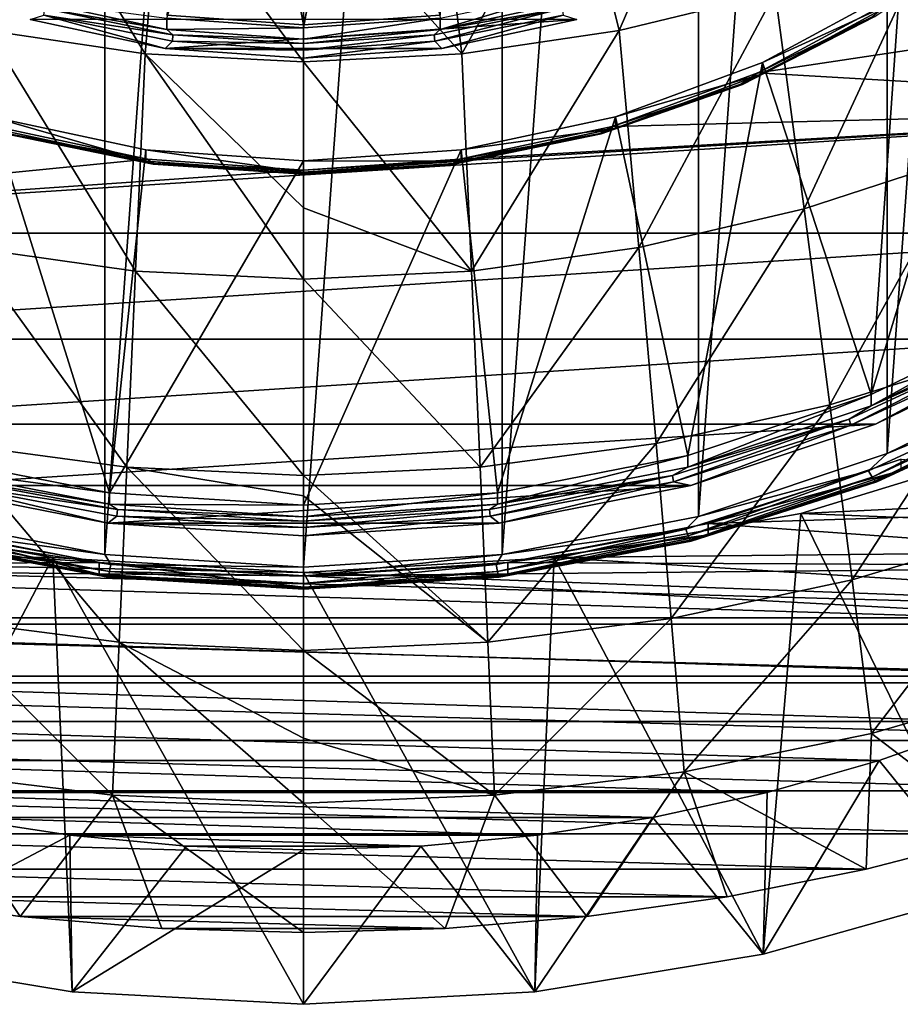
# Model space of a CAD drawing. Header units: metres. Extents: x -81 to 81, y -160 to 24.
# Tile 19 of 256: x -1.7 to 3.58, y -159.87 to -153.96. Entities that reach past the tile are written whole.
import ezdxf

# ---------------------------------------------------------------- set-up
doc = ezdxf.new("R2010")
doc.units = ezdxf.units.M
doc.layers.add('solid_501850_SW0001', color=7, linetype='CONTINUOUS')

msp = doc.modelspace()

# ---------------------------------------------------------------- linework, layer by layer
at = {"layer": 'solid_501850_SW0001'}
for points in [[(-1.193053, -157.168518, 168.806656), (-1.193099, -140.782639, 162.842682), (0, -140.706284, 162.814896)], [(-1.193053, -157.168518, 168.806656), (0, -140.706284, 162.814896), (0, -157.244873, 168.834457)], [(0, -140.706284, 162.814896), (1.193053, -140.782639, 162.842682), (0, -157.244873, 168.834457)], [(-2.369796, -156.939377, 168.723267), (-2.369857, -141.01178, 162.926086), (-1.193099, -140.782639, 162.842682)], [(-1.193053, -157.168518, 168.806656), (-2.369796, -156.939377, 168.723267), (-1.193099, -140.782639, 162.842682)], [(1.193053, -140.782639, 162.842682), (1.193099, -157.168518, 168.806656), (0, -157.244873, 168.834457)], [(1.193053, -140.782639, 162.842682), (2.369796, -141.011765, 162.926086), (1.193099, -157.168518, 168.806656)], [(2.369796, -141.011765, 162.926086), (2.369857, -156.939362, 168.723251), (1.193099, -157.168518, 168.806656)], [(2.369796, -141.011765, 162.926086), (3.502058, -141.389313, 163.063492), (2.369857, -156.939362, 168.723251)], [(3.502058, -141.389313, 163.063492), (3.502118, -156.561813, 168.585846), (2.369857, -156.939362, 168.723251)], [(3.502058, -141.389313, 163.063492), (4.56907, -141.908264, 163.25238), (3.502118, -156.561813, 168.585846)], [(4.56907, -141.908264, 163.25238), (4.569136, -156.042847, 168.396957), (3.502118, -156.561813, 168.585846)], [(-0.819736, -153.932022, 168.108261), (0, -151.168304, 175.881104), (0, -153.989746, 168.129272)], [(0, -153.989746, 168.129272), (0, -151.168304, 175.881104), (0.66829, -151.13002, 175.867172)], [(0.819725, -153.932022, 168.108261), (0, -153.989746, 168.129272), (0.66829, -151.13002, 175.867172)], [(-0.496138, -151.315399, 167.155884), (-0.819736, -153.932022, 168.108261), (0, -153.989746, 168.129272)], [(-0.496138, -151.315399, 167.155884), (0, -153.989746, 168.129272), (0, -151.358612, 167.171616)], [(0.496126, -151.332733, 167.108276), (0.819725, -153.949356, 168.060654), (0, -154.00708, 168.081665)], [(0, -151.375931, 167.124008), (0.496126, -151.332733, 167.108276), (0, -154.00708, 168.081665)], [(0, -151.375931, 167.124008), (0, -154.00708, 168.081665), (-0.819736, -153.949356, 168.060654)], [(0.819725, -153.932022, 168.108261), (0, -151.358612, 167.171616), (0, -153.989746, 168.129272)], [(1.894431, -154.023697, 190.405533), (2.448797, -152.737564, 192.045258), (1.628288, -152.940964, 192.100906)], [(1.894431, -154.023697, 190.405533), (2.829955, -153.795441, 190.317719), (2.448797, -152.737564, 192.045258)], [(-1.706044, -152.925079, 192.096619), (-1.894429, -154.023697, 190.405533), (-0.94938, -154.163986, 190.459625)], [(-0.857613, -153.059097, 192.132523), (-1.706044, -152.925079, 192.096619), (-0.94938, -154.163986, 190.459625)], [(0.949381, -154.163986, 190.459625), (1.628288, -152.940964, 192.100906), (0.818779, -153.063217, 192.133606)], [(0.949381, -154.163986, 190.459625), (1.894431, -154.023697, 190.405533), (1.628288, -152.940964, 192.100906)], [(-0.857613, -153.059097, 192.132523), (-0.94938, -154.163986, 190.459625), (0, -154.210419, 190.480194)], [(0, -153.105606, 192.144684), (-0.857613, -153.059097, 192.132523), (0, -154.210419, 190.480194)], [(0.949381, -154.163986, 190.459625), (0.818779, -153.063217, 192.133606), (0, -153.105606, 192.144684)], [(0.949381, -154.163986, 190.459625), (0, -153.105606, 192.144684), (0, -154.210419, 190.480194)], [(4.319094, -153.212921, 167.792618), (4.442433, -155.703491, 168.699112), (3.406336, -156.207977, 168.882721)], [(3.577052, -153.768997, 167.99501), (4.319094, -153.212921, 167.792618), (3.406336, -156.207977, 168.882721)], [(3.005002, -155.093414, 188.122894), (3.750758, -153.483795, 190.19809), (2.829955, -153.795441, 190.317719)], [(3.005002, -155.093414, 188.122894), (3.981421, -154.776093, 188.002747), (3.750758, -153.483795, 190.19809)], [(2.726114, -154.277679, 167.808395), (6.297573, -154.485092, 167.883896), (7.039807, -153.627792, 167.571854)], [(2.726114, -154.277679, 167.808395), (7.039807, -153.627792, 167.571854), (3.539348, -153.836472, 167.647812)], [(2.755166, -154.21489, 168.157303), (3.577082, -153.837372, 167.807068), (3.577052, -153.768997, 167.99501)], [(2.755166, -154.21489, 168.157303), (3.577052, -153.768997, 167.99501), (3.406336, -156.207977, 168.882721)], [(1.621171, -153.777451, 167.998093), (0.819732, -154.017761, 167.872711), (0.819725, -153.949356, 168.060654)], [(1.621171, -153.777451, 167.998093), (1.621153, -153.845871, 167.81015), (0.819732, -154.017761, 167.872711)], [(2.012158, -155.325012, 188.210754), (2.829955, -153.795441, 190.317719), (1.894431, -154.023697, 190.405533)], [(2.012158, -155.325012, 188.210754), (3.005002, -155.093414, 188.122894), (2.829955, -153.795441, 190.317719)], [(-1.551735, -153.892136, 167.768021), (-1.621153, -153.845871, 167.81015), (-0.819732, -154.017761, 167.872711)], [(-0.819736, -153.949356, 168.060654), (-0.819732, -154.017761, 167.872711), (-1.621153, -153.845871, 167.81015)], [(0.819732, -154.017761, 167.872711), (1.621153, -153.845871, 167.81015), (1.551735, -153.892136, 167.768021)], [(3.41642, -153.939102, 167.730606), (2.726114, -154.277679, 167.808395), (3.539348, -153.836472, 167.647812)], [(3.428828, -153.939743, 167.785294), (3.577082, -153.837372, 167.807068), (2.755162, -154.283295, 167.96936)], [(2.755166, -154.21489, 168.157303), (2.755162, -154.283295, 167.96936), (3.577082, -153.837372, 167.807068)], [(-0.82971, -154.131058, 167.755035), (-1.640899, -153.957062, 167.691711), (-1.558197, -153.930313, 167.727463)], [(-0.783846, -154.049103, 167.82515), (-1.558197, -153.930313, 167.727463), (-1.551735, -153.892136, 167.768021)], [(-0.82971, -154.131058, 167.755035), (-1.558197, -153.930313, 167.727463), (-0.78711, -154.087936, 167.784836)], [(-0.783846, -154.049103, 167.82515), (-0.78711, -154.087936, 167.784836), (-1.558197, -153.930313, 167.727463)], [(-0.783846, -154.049103, 167.82515), (-1.551735, -153.892136, 167.768021), (-0.819732, -154.017761, 167.872711)], [(0, -154.00708, 168.081665), (-0.819732, -154.017761, 167.872711), (-0.819736, -153.949356, 168.060654)], [(0.819725, -153.949356, 168.060654), (0.819732, -154.017761, 167.872711), (0, -154.075485, 167.893723)], [(0.819725, -153.949356, 168.060654), (0, -154.075485, 167.893723), (0, -154.00708, 168.081665)], [(0.783846, -154.049103, 167.82515), (1.551735, -153.892136, 167.768021), (0.78711, -154.087936, 167.784836)], [(0.819732, -154.017761, 167.872711), (1.551735, -153.892136, 167.768021), (0.783846, -154.049103, 167.82515)], [(1.551735, -153.892136, 167.768021), (1.558197, -153.930313, 167.727463), (0.78711, -154.087936, 167.784836)], [(0.82971, -154.131058, 167.755035), (0.78711, -154.087936, 167.784836), (1.558197, -153.930313, 167.727463)], [(1.640899, -153.957062, 167.691711), (0.82971, -154.131058, 167.755035), (1.558197, -153.930313, 167.727463)], [(3.41642, -153.939102, 167.730606), (2.625093, -154.345139, 167.878403), (2.726114, -154.277679, 167.808395)], [(2.634626, -154.34726, 167.933609), (2.625093, -154.345139, 167.878403), (3.41642, -153.939102, 167.730606)], [(2.634626, -154.34726, 167.933609), (3.41642, -153.939102, 167.730606), (3.428828, -153.939743, 167.785294)], [(2.634626, -154.34726, 167.933609), (3.428828, -153.939743, 167.785294), (2.755162, -154.283295, 167.96936)], [(1.640899, -153.957062, 167.691711), (-1.640899, -153.957062, 167.691711), (-0.82971, -154.131058, 167.755035)], [(1.640899, -153.957062, 167.691711), (-0.82971, -154.131058, 167.755035), (0.82971, -154.131058, 167.755035)], [(0, -154.00708, 168.081665), (0, -154.075485, 167.893723), (-0.819732, -154.017761, 167.872711)], [(-1.894429, -154.023697, 190.405533), (-2.012158, -155.325012, 188.210754), (-1.008591, -155.466888, 188.264679)], [(-0.94938, -154.163986, 190.459625), (-1.894429, -154.023697, 190.405533), (-1.008591, -155.466888, 188.264679)], [(-0.783846, -154.049103, 167.82515), (-0.819732, -154.017761, 167.872711), (0, -154.075485, 167.893723)], [(0, -154.101791, 167.84433), (-0.78711, -154.087936, 167.784836), (-0.783846, -154.049103, 167.82515)], [(0, -154.101791, 167.84433), (-0.783846, -154.049103, 167.82515), (0, -154.075485, 167.893723)], [(0.819732, -154.017761, 167.872711), (0, -154.101791, 167.84433), (0, -154.075485, 167.893723)], [(0.819732, -154.017761, 167.872711), (0.783846, -154.049103, 167.82515), (0, -154.101791, 167.84433)], [(0.783846, -154.049103, 167.82515), (0, -154.140839, 167.804092), (0, -154.101791, 167.84433)], [(0.783846, -154.049103, 167.82515), (0.78711, -154.087936, 167.784836), (0, -154.140839, 167.804092)], [(1.008591, -155.466888, 188.264679), (1.894431, -154.023697, 190.405533), (0.949381, -154.163986, 190.459625)], [(1.008591, -155.466888, 188.264679), (2.012158, -155.325012, 188.210754), (1.894431, -154.023697, 190.405533)], [(-0.82971, -154.131058, 167.755035), (-0.78711, -154.087936, 167.784836), (0, -154.140839, 167.804092)], [(0, -154.101791, 167.84433), (0, -154.140839, 167.804092), (-0.78711, -154.087936, 167.784836)], [(0.78711, -154.087936, 167.784836), (0, -154.189484, 167.776291), (0, -154.140839, 167.804092)], [(0.82971, -154.131058, 167.755035), (0, -154.189484, 167.776291), (0.78711, -154.087936, 167.784836)], [(-0.94938, -154.163986, 190.459625), (-1.008591, -155.466888, 188.264679), (0, -155.514923, 188.283295)], [(0, -155.087753, 189.034103), (-0.94938, -154.163986, 190.459625), (0, -155.514923, 188.283295)], [(0, -155.087753, 189.034103), (0, -154.210419, 190.480194), (-0.94938, -154.163986, 190.459625)], [(-0.82971, -154.131058, 167.755035), (0, -154.140839, 167.804092), (0, -154.189484, 167.776291)], [(0.82971, -154.131058, 167.755035), (-0.82971, -154.131058, 167.755035), (0, -154.189484, 167.776291)], [(1.008591, -155.466888, 188.264679), (0.949381, -154.163986, 190.459625), (0, -154.210419, 190.480194)], [(1.008591, -155.466888, 188.264679), (0, -154.210419, 190.480194), (0, -155.087753, 189.034103)], [(1.871669, -154.540726, 168.275894), (2.755162, -154.283295, 167.96936), (2.755166, -154.21489, 168.157303)], [(1.871669, -154.540726, 168.275894), (2.755166, -154.21489, 168.157303), (2.306754, -156.575211, 169.016388)], [(2.755166, -154.21489, 168.157303), (3.406336, -156.207977, 168.882721), (2.306754, -156.575211, 169.016388)], [(1.851949, -154.600067, 167.925735), (6.297573, -154.485092, 167.883896), (2.726114, -154.277679, 167.808395)], [(2.625093, -154.345139, 167.878403), (1.851949, -154.600067, 167.925735), (2.726114, -154.277679, 167.808395)], [(1.871669, -154.540726, 168.275894), (1.871695, -154.609116, 168.087952), (2.755162, -154.283295, 167.96936)], [(2.634626, -154.34726, 167.933609), (2.755162, -154.283295, 167.96936), (1.871695, -154.609116, 168.087952)], [(2.625093, -154.345139, 167.878403), (1.780326, -154.64122, 167.98616), (1.851949, -154.600067, 167.925735)], [(1.786791, -154.644409, 168.041763), (1.780326, -154.64122, 167.98616), (2.625093, -154.345139, 167.878403)], [(1.786791, -154.644409, 168.041763), (2.625093, -154.345139, 167.878403), (2.634626, -154.34726, 167.933609)], [(1.786791, -154.644409, 168.041763), (2.634626, -154.34726, 167.933609), (1.871695, -154.609116, 168.087952)], [(-5.438069, -155.239395, 168.158432), (5.438069, -155.239395, 168.158432), (6.297573, -154.485092, 167.883896)], [(0, -154.862366, 168.02121), (-5.438069, -155.239395, 168.158432), (6.297573, -154.485092, 167.883896)], [(-1.871687, -154.540726, 168.275894), (-1.164222, -156.798309, 169.09758), (-2.306771, -156.575195, 169.016388)], [(-1.871687, -154.540726, 168.275894), (-1.871695, -154.609116, 168.087952), (-0.946418, -154.807571, 168.160187)], [(-1.871687, -154.540726, 168.275894), (-0.946418, -154.807571, 168.160187), (-0.946421, -154.739166, 168.348114)], [(-1.871687, -154.540726, 168.275894), (-0.946421, -154.739166, 168.348114), (-1.164222, -156.798309, 169.09758)], [(0, -154.862366, 168.02121), (6.297573, -154.485092, 167.883896), (0.93644, -154.796417, 167.997208)], [(0.93644, -154.796417, 167.997208), (6.297573, -154.485092, 167.883896), (1.851949, -154.600067, 167.925735)], [(0.946421, -154.739166, 168.348114), (1.871695, -154.609116, 168.087952), (1.871669, -154.540726, 168.275894)], [(0.946421, -154.739166, 168.348114), (1.871669, -154.540726, 168.275894), (1.164226, -156.798309, 169.09758)], [(1.871669, -154.540726, 168.275894), (2.306754, -156.575211, 169.016388), (1.164226, -156.798309, 169.09758)], [(-1.851949, -154.600067, 167.925735), (-5.438069, -155.239395, 168.158432), (-0.93644, -154.796417, 167.997208)], [(-0.946418, -154.807571, 168.160187), (-1.871695, -154.609116, 168.087952), (-1.786791, -154.644409, 168.041763)], [(-1.780326, -154.64122, 167.98616), (-1.851949, -154.600067, 167.925735), (-0.93644, -154.796417, 167.997208)], [(-1.786791, -154.644409, 168.041763), (-1.780326, -154.64122, 167.98616), (-0.899317, -154.821304, 168.051712)], [(-0.902583, -154.82515, 168.107559), (-1.786791, -154.644409, 168.041763), (-0.899317, -154.821304, 168.051712)], [(-0.946418, -154.807571, 168.160187), (-1.786791, -154.644409, 168.041763), (-0.902583, -154.82515, 168.107559)], [(-0.899317, -154.821304, 168.051712), (-1.780326, -154.64122, 167.98616), (-0.93644, -154.796417, 167.997208)], [(1.780326, -154.64122, 167.98616), (0.899317, -154.821304, 168.051712), (0.93644, -154.796417, 167.997208)], [(0.902583, -154.82515, 168.107559), (0.899317, -154.821304, 168.051712), (1.780326, -154.64122, 167.98616)], [(0.902583, -154.82515, 168.107559), (1.780326, -154.64122, 167.98616), (1.786791, -154.644409, 168.041763)], [(0.902583, -154.82515, 168.107559), (1.786791, -154.644409, 168.041763), (0.946418, -154.807571, 168.160187)], [(1.780326, -154.64122, 167.98616), (0.93644, -154.796417, 167.997208), (1.851949, -154.600067, 167.925735)], [(1.786791, -154.644409, 168.041763), (1.871695, -154.609116, 168.087952), (0.946418, -154.807571, 168.160187)], [(0.946421, -154.739166, 168.348114), (0.946418, -154.807571, 168.160187), (1.871695, -154.609116, 168.087952)], [(-0.946421, -154.739166, 168.348114), (0, -154.805817, 168.372375), (-1.164222, -156.798309, 169.09758)], [(-0.946421, -154.739166, 168.348114), (-0.946418, -154.807571, 168.160187), (0, -154.874222, 168.184448)], [(-0.946421, -154.739166, 168.348114), (0, -154.874222, 168.184448), (0, -154.805817, 168.372375)], [(0.946421, -154.739166, 168.348114), (0, -154.805817, 168.372375), (0.946418, -154.807571, 168.160187)], [(0.946421, -154.739166, 168.348114), (1.164226, -156.798309, 169.09758), (0, -156.873138, 169.124817)], [(0.946421, -154.739166, 168.348114), (0, -156.873138, 169.124817), (0, -154.805817, 168.372375)], [(3.158952, -156.269928, 185.859573), (3.981421, -154.776093, 188.002747), (3.005002, -155.093414, 188.122894)], [(3.158952, -156.269928, 185.859573), (4.183909, -155.949631, 185.739746), (3.981421, -154.776093, 188.002747)], [(-0.93644, -154.796417, 167.997208), (-5.438069, -155.239395, 168.158432), (0, -154.862366, 168.02121)], [(0, -154.805817, 168.372375), (0, -156.873138, 169.124817), (-1.164222, -156.798309, 169.09758)], [(-0.946418, -154.807571, 168.160187), (0, -154.885818, 168.129639), (0, -154.874222, 168.184448)], [(-0.946418, -154.807571, 168.160187), (-0.902583, -154.82515, 168.107559), (0, -154.885818, 168.129639)], [(-0.899317, -154.821304, 168.051712), (-0.93644, -154.796417, 167.997208), (0, -154.862366, 168.02121)], [(-0.902583, -154.82515, 168.107559), (-0.899317, -154.821304, 168.051712), (0, -154.881744, 168.073715)], [(-0.902583, -154.82515, 168.107559), (0, -154.881744, 168.073715), (0, -154.885818, 168.129639)], [(-0.899317, -154.821304, 168.051712), (0, -154.862366, 168.02121), (0, -154.881744, 168.073715)], [(0, -154.881744, 168.073715), (0, -154.862366, 168.02121), (0.93644, -154.796417, 167.997208)], [(0.899317, -154.821304, 168.051712), (0, -154.881744, 168.073715), (0.93644, -154.796417, 167.997208)], [(0, -154.805817, 168.372375), (0, -154.874222, 168.184448), (0.946418, -154.807571, 168.160187)], [(0.902583, -154.82515, 168.107559), (0.946418, -154.807571, 168.160187), (0, -154.874222, 168.184448)], [(0, -154.885818, 168.129639), (0, -154.881744, 168.073715), (0.899317, -154.821304, 168.051712)], [(0, -154.885818, 168.129639), (0.899317, -154.821304, 168.051712), (0.902583, -154.82515, 168.107559)], [(0, -154.885818, 168.129639), (0.902583, -154.82515, 168.107559), (0, -154.874222, 168.184448)], [(1.008591, -155.466888, 188.264679), (0, -155.087753, 189.034103), (0, -155.514923, 188.283295)], [(2.115839, -156.502914, 185.946869), (3.005002, -155.093414, 188.122894), (2.012158, -155.325012, 188.210754)], [(2.115839, -156.502914, 185.946869), (3.158952, -156.269928, 185.859573), (3.005002, -155.093414, 188.122894)], [(-4.477222, -155.87674, 168.390411), (5.438069, -155.239395, 168.158432), (-5.438069, -155.239395, 168.158432)], [(-4.477222, -155.87674, 168.390411), (4.477222, -155.87674, 168.390411), (5.438069, -155.239395, 168.158432)], [(-2.012158, -155.325012, 188.210754), (-2.115839, -156.502914, 185.946869), (-1.060784, -156.645187, 186.000275)], [(-1.008591, -155.466888, 188.264679), (-2.012158, -155.325012, 188.210754), (-1.060784, -156.645187, 186.000275)], [(1.060784, -156.645187, 186.000275), (2.012158, -155.325012, 188.210754), (1.008591, -155.466888, 188.264679)], [(1.060784, -156.645187, 186.000275), (2.115839, -156.502914, 185.946869), (2.012158, -155.325012, 188.210754)], [(-1.008591, -155.466888, 188.264679), (-1.060784, -156.645187, 186.000275), (0, -156.693359, 186.018387)], [(0, -155.514923, 188.283295), (-1.008591, -155.466888, 188.264679), (0, -156.693359, 186.018387)], [(1.060784, -156.645187, 186.000275), (1.008591, -155.466888, 188.264679), (0, -155.514923, 188.283295)], [(1.060784, -156.645187, 186.000275), (0, -155.514923, 188.283295), (0, -156.693359, 186.018387)], [(4.442433, -155.703491, 168.699112), (4.442443, -155.771896, 168.511169), (3.406329, -156.276382, 168.694794)], [(4.442433, -155.703491, 168.699112), (3.406329, -156.276382, 168.694794), (3.406336, -156.207977, 168.882721)], [(4.278915, -155.890472, 168.495361), (3.406329, -156.276382, 168.694794), (4.442443, -155.771896, 168.511169)], [(-3.433013, -156.385178, 168.57547), (4.477222, -155.87674, 168.390411), (-4.477222, -155.87674, 168.390411)], [(-3.433013, -156.385178, 168.57547), (3.433013, -156.385178, 168.57547), (4.477222, -155.87674, 168.390411)], [(4.278915, -155.890472, 168.495361), (3.283717, -156.393127, 168.623856), (3.27494, -156.355713, 168.664688)], [(4.278915, -155.890472, 168.495361), (3.27494, -156.355713, 168.664688), (3.406329, -156.276382, 168.694794)], [(4.278915, -155.890472, 168.495361), (4.290383, -155.926636, 168.454071), (3.283717, -156.393127, 168.623856)], [(4.477222, -155.87674, 168.390411), (3.433013, -156.385178, 168.57547), (4.290383, -155.926636, 168.454071)], [(3.293129, -157.320892, 183.534775), (4.183909, -155.949631, 185.739746), (3.158952, -156.269928, 185.859573)], [(3.433013, -156.385178, 168.57547), (3.283717, -156.393127, 168.623856), (4.290383, -155.926636, 168.454071)], [(3.293129, -157.320892, 183.534775), (4.359936, -157, 183.416), (4.183909, -155.949631, 185.739746)], [(4.430812, -156.183823, 168.458618), (3.502118, -156.561813, 168.585846), (4.569136, -156.042847, 168.396957)], [(4.430812, -156.183823, 168.458618), (3.391197, -156.665573, 168.633957), (3.502118, -156.561813, 168.585846)], [(3.412562, -156.704346, 168.678284), (3.391197, -156.665573, 168.633957), (4.430812, -156.183823, 168.458618)], [(4.458728, -156.219543, 168.501831), (3.412562, -156.704346, 168.678284), (4.430812, -156.183823, 168.458618)], [(3.406336, -156.207977, 168.882721), (2.306762, -156.6436, 168.828445), (2.306754, -156.575211, 169.016388)], [(3.406336, -156.207977, 168.882721), (3.406329, -156.276382, 168.694794), (2.306762, -156.6436, 168.828445)], [(3.42952, -156.727661, 168.733887), (3.412562, -156.704346, 168.678284), (4.458728, -156.219543, 168.501831)], [(4.480883, -156.240463, 168.556549), (3.42952, -156.727661, 168.733887), (4.458728, -156.219543, 168.501831)], [(4.480883, -156.240463, 168.556549), (3.440405, -156.733276, 168.795319), (3.42952, -156.727661, 168.733887)], [(4.480883, -156.240463, 168.556549), (4.495106, -156.244522, 168.617416), (3.440405, -156.733276, 168.795319)], [(3.58561, -156.664246, 168.835953), (3.440405, -156.733276, 168.795319), (4.495106, -156.244522, 168.617416)], [(2.206373, -157.553513, 183.621002), (3.158952, -156.269928, 185.859573), (2.115839, -156.502914, 185.946869)], [(2.206373, -157.553513, 183.621002), (3.293129, -157.320892, 183.534775), (3.158952, -156.269928, 185.859573)], [(3.27494, -156.355713, 168.664688), (2.306762, -156.6436, 168.828445), (3.406329, -156.276382, 168.694794)], [(3.27494, -156.355713, 168.664688), (2.220865, -156.732162, 168.747253), (2.214929, -156.693832, 168.787766)], [(3.27494, -156.355713, 168.664688), (2.214929, -156.693832, 168.787766), (2.306762, -156.6436, 168.828445)], [(3.27494, -156.355713, 168.664688), (3.283717, -156.393127, 168.623856), (2.220865, -156.732162, 168.747253)], [(-2.32482, -156.75528, 168.710175), (3.433013, -156.385178, 168.57547), (-3.433013, -156.385178, 168.57547)], [(-2.32482, -156.75528, 168.710175), (2.32482, -156.75528, 168.710175), (3.433013, -156.385178, 168.57547)], [(2.32482, -156.75528, 168.710175), (2.220865, -156.732162, 168.747253), (3.283717, -156.393127, 168.623856)], [(3.433013, -156.385178, 168.57547), (2.32482, -156.75528, 168.710175), (3.283717, -156.393127, 168.623856)], [(2.984288, -156.922043, 177.975296), (4.417487, -156.484451, 177.816025), (8.718355, -156.650467, 177.87645)], [(4.091154, -159.192673, 170.737061), (4.417487, -156.484451, 177.816025), (2.984288, -156.922043, 177.975296)], [(-2.115839, -156.502914, 185.946869), (-2.206372, -157.553528, 183.621002), (-1.106414, -157.695129, 183.673553)], [(-1.060784, -156.645187, 186.000275), (-2.115839, -156.502914, 185.946869), (-1.106414, -157.695129, 183.673553)], [(1.106415, -157.695129, 183.673553), (2.115839, -156.502914, 185.946869), (1.060784, -156.645187, 186.000275)], [(1.106415, -157.695129, 183.673553), (2.206373, -157.553513, 183.621002), (2.115839, -156.502914, 185.946869)], [(-1.164222, -156.798309, 169.09758), (-2.306762, -156.6436, 168.828445), (-2.306771, -156.575195, 169.016388)], [(2.306754, -156.575211, 169.016388), (2.306762, -156.6436, 168.828445), (1.164225, -156.866714, 168.909653)], [(2.306754, -156.575211, 169.016388), (1.164225, -156.866714, 168.909653), (1.164226, -156.798309, 169.09758)], [(3.391197, -156.665573, 168.633957), (2.369857, -156.939362, 168.723251), (3.502118, -156.561813, 168.585846)], [(2.428162, -156.982391, 169.164581), (3.585616, -156.59584, 169.023895), (6.54425, -156.852936, 169.117462)], [(3.58561, -156.664246, 168.835953), (3.585616, -156.59584, 169.023895), (2.428162, -156.982391, 169.164581)], [(-2.306762, -156.6436, 168.828445), (-1.164225, -156.866714, 168.909653), (-2.214929, -156.693832, 168.787766)], [(-1.164222, -156.798309, 169.09758), (-1.164225, -156.866714, 168.909653), (-2.306762, -156.6436, 168.828445)], [(-1.060784, -156.645187, 186.000275), (-1.106414, -157.695129, 183.673553), (0, -157.743713, 183.689499)], [(0, -156.816376, 185.762848), (-1.060784, -156.645187, 186.000275), (0, -157.743713, 183.689499)], [(0, -156.816376, 185.762848), (0, -156.693359, 186.018387), (-1.060784, -156.645187, 186.000275)], [(1.106415, -157.695129, 183.673553), (1.060784, -156.645187, 186.000275), (0, -156.693359, 186.018387)], [(2.214929, -156.693832, 168.787766), (1.164225, -156.866714, 168.909653), (2.306762, -156.6436, 168.828445)], [(3.391197, -156.665573, 168.633957), (2.293557, -157.015701, 168.761398), (2.369857, -156.939362, 168.723251)], [(2.308007, -157.056671, 168.806519), (2.293557, -157.015701, 168.761398), (3.391197, -156.665573, 168.633957)], [(3.412562, -156.704346, 168.678284), (2.308007, -157.056671, 168.806519), (3.391197, -156.665573, 168.633957)], [(3.58561, -156.664246, 168.835953), (2.428162, -156.982391, 169.164581), (2.428171, -157.050781, 168.976654)], [(3.58561, -156.664246, 168.835953), (2.428171, -157.050781, 168.976654), (3.440405, -156.733276, 168.795319)], [(2.984288, -156.922043, 177.975296), (8.718355, -156.650467, 177.87645), (8.027303, -157.119629, 178.047211)], [(-2.214929, -156.693832, 168.787766), (-1.117021, -156.899048, 168.862457), (-2.220865, -156.732162, 168.747253)], [(-1.164225, -156.866714, 168.909653), (-1.117021, -156.899048, 168.862457), (-2.214929, -156.693832, 168.787766)], [(1.106415, -157.695129, 183.673553), (0, -156.693359, 186.018387), (0, -156.816376, 185.762848)], [(2.214929, -156.693832, 168.787766), (1.120015, -156.937927, 168.822144), (1.117021, -156.899048, 168.862457)], [(2.214929, -156.693832, 168.787766), (1.117021, -156.899048, 168.862457), (1.164225, -156.866714, 168.909653)], [(2.214929, -156.693832, 168.787766), (2.220865, -156.732162, 168.747253), (1.120015, -156.937927, 168.822144)], [(2.319476, -157.081757, 168.862762), (2.308007, -157.056671, 168.806519), (3.412562, -156.704346, 168.678284)], [(3.42952, -156.727661, 168.733887), (2.319476, -157.081757, 168.862762), (3.412562, -156.704346, 168.678284)], [(-1.173345, -156.980118, 168.792007), (-2.32482, -156.75528, 168.710175), (-2.220865, -156.732162, 168.747253)], [(-1.173345, -156.980118, 168.792007), (2.32482, -156.75528, 168.710175), (-2.32482, -156.75528, 168.710175)], [(-1.173345, -156.980118, 168.792007), (-2.220865, -156.732162, 168.747253), (-1.120015, -156.937927, 168.822144)], [(-1.117021, -156.899048, 168.862457), (-1.120015, -156.937927, 168.822144), (-2.220865, -156.732162, 168.747253)], [(-1.173345, -156.980118, 168.792007), (1.173345, -156.980118, 168.792007), (2.32482, -156.75528, 168.710175)], [(1.173345, -156.980118, 168.792007), (1.120015, -156.937927, 168.822144), (2.220865, -156.732162, 168.747253)], [(2.32482, -156.75528, 168.710175), (1.173345, -156.980118, 168.792007), (2.220865, -156.732162, 168.747253)], [(3.42952, -156.727661, 168.733887), (2.326838, -157.088486, 168.924591), (2.319476, -157.081757, 168.862762)], [(3.42952, -156.727661, 168.733887), (3.440405, -156.733276, 168.795319), (2.326838, -157.088486, 168.924591)], [(2.428171, -157.050781, 168.976654), (2.326838, -157.088486, 168.924591), (3.440405, -156.733276, 168.795319)], [(-1.164222, -156.798309, 169.09758), (0, -156.873138, 169.124817), (-1.164225, -156.866714, 168.909653)], [(1.164226, -156.798309, 169.09758), (1.164225, -156.866714, 168.909653), (0, -156.941544, 168.93689)], [(1.164226, -156.798309, 169.09758), (0, -156.941544, 168.93689), (0, -156.873138, 169.124817)], [(1.106415, -157.695129, 183.673553), (0, -156.816376, 185.762848), (0, -157.743713, 183.689499)], [(-1.225502, -157.217224, 169.250061), (-5.972355, -157.238037, 169.257629), (-6.544259, -156.852921, 169.117462)], [(-2.428162, -156.982391, 169.164581), (-1.225502, -157.217224, 169.250061), (-6.544259, -156.852921, 169.117462)], [(-1.164225, -156.866714, 168.909653), (0, -156.941544, 168.93689), (-1.117021, -156.899048, 168.862457)], [(0, -156.873138, 169.124817), (0, -156.941544, 168.93689), (-1.164225, -156.866714, 168.909653)], [(-1.117021, -156.899048, 168.862457), (0, -156.96785, 168.887497), (-1.120015, -156.937927, 168.822144)], [(-1.117021, -156.899048, 168.862457), (0, -156.941544, 168.93689), (0, -156.96785, 168.887497)], [(0, -156.96785, 168.887497), (0, -156.941544, 168.93689), (1.164225, -156.866714, 168.909653)], [(1.117021, -156.899048, 168.862457), (0, -156.96785, 168.887497), (1.164225, -156.866714, 168.909653)], [(1.117021, -156.899048, 168.862457), (1.120015, -156.937927, 168.822144), (0, -157.006912, 168.84726)], [(1.117021, -156.899048, 168.862457), (0, -157.006912, 168.84726), (0, -156.96785, 168.887497)], [(2.428162, -156.982391, 169.164581), (6.54425, -156.852936, 169.117462), (5.972345, -157.238037, 169.257645)], [(-2.984288, -156.922043, 177.975296), (-1.503996, -157.187393, 178.071884), (-8.027171, -157.119705, 178.047241)], [(-2.758347, -159.566299, 170.873062), (-1.503996, -157.187393, 178.071884), (-2.984288, -156.922043, 177.975296)], [(-2.293557, -157.015701, 168.761398), (-2.369796, -156.939377, 168.723267), (-1.193053, -157.168518, 168.806656)], [(-1.173345, -156.980118, 168.792007), (-1.120015, -156.937927, 168.822144), (0, -157.006912, 168.84726)], [(-1.120015, -156.937927, 168.822144), (0, -156.96785, 168.887497), (0, -157.006912, 168.84726)], [(0, -157.055542, 168.819458), (0, -157.006912, 168.84726), (1.120015, -156.937927, 168.822144)], [(1.173345, -156.980118, 168.792007), (0, -157.055542, 168.819458), (1.120015, -156.937927, 168.822144)], [(2.293557, -157.015701, 168.761398), (1.193099, -157.168518, 168.806656), (2.369857, -156.939362, 168.723251)], [(1.503996, -157.187393, 178.071884), (2.984288, -156.922043, 177.975296), (8.027303, -157.119629, 178.047211)], [(2.758347, -159.566299, 170.873062), (2.984288, -156.922043, 177.975296), (1.503996, -157.187393, 178.071884)], [(2.758347, -159.566299, 170.873062), (4.091154, -159.192673, 170.737061), (2.984288, -156.922043, 177.975296)], [(-1.2255, -157.285629, 169.062119), (-2.428162, -156.982391, 169.164581), (-2.428171, -157.050781, 168.976654)], [(-1.2255, -157.285629, 169.062119), (-1.225502, -157.217224, 169.250061), (-2.428162, -156.982391, 169.164581)], [(-2.293557, -157.015701, 168.761398), (-1.156674, -157.22821, 168.838745), (-2.308007, -157.056671, 168.806519)], [(-2.293557, -157.015701, 168.761398), (-1.193053, -157.168518, 168.806656), (-1.156674, -157.22821, 168.838745)], [(-1.173345, -156.980118, 168.792007), (0, -157.006912, 168.84726), (0, -157.055542, 168.819458)], [(-1.173345, -156.980118, 168.792007), (0, -157.055542, 168.819458), (1.173345, -156.980118, 168.792007)], [(2.293557, -157.015701, 168.761398), (1.156674, -157.22821, 168.838745), (1.193099, -157.168518, 168.806656)], [(1.163962, -157.270508, 168.884354), (1.156674, -157.22821, 168.838745), (2.293557, -157.015701, 168.761398)], [(2.308007, -157.056671, 168.806519), (1.163962, -157.270508, 168.884354), (2.293557, -157.015701, 168.761398)], [(1.225502, -157.217224, 169.250061), (2.428162, -156.982391, 169.164581), (5.972345, -157.238037, 169.257645)], [(2.428171, -157.050781, 168.976654), (2.428162, -156.982391, 169.164581), (1.225502, -157.217224, 169.250061)], [(3.293129, -157.320892, 183.534775), (3.409476, -158.242096, 181.155518), (4.359936, -157, 183.416)], [(4.359936, -157, 183.416), (3.409476, -158.242096, 181.155518), (4.512009, -157.922684, 181.038345)], [(-2.326838, -157.088486, 168.924591), (-1.2255, -157.285629, 169.062119), (-2.428171, -157.050781, 168.976654)], [(-2.319476, -157.081757, 168.862762), (-1.169745, -157.296661, 168.940979), (-2.326838, -157.088486, 168.924591)], [(-2.308007, -157.056671, 168.806519), (-1.163962, -157.270508, 168.884354), (-2.319476, -157.081757, 168.862762)], [(-1.163962, -157.270508, 168.884354), (-1.169745, -157.296661, 168.940979), (-2.319476, -157.081757, 168.862762)], [(-1.156674, -157.22821, 168.838745), (-1.163962, -157.270508, 168.884354), (-2.308007, -157.056671, 168.806519)], [(1.169745, -157.296661, 168.940979), (1.163962, -157.270508, 168.884354), (2.308007, -157.056671, 168.806519)], [(2.319476, -157.081757, 168.862762), (1.169745, -157.296661, 168.940979), (2.308007, -157.056671, 168.806519)], [(2.319476, -157.081757, 168.862762), (1.173458, -157.304077, 169.003067), (1.169745, -157.296661, 168.940979)], [(2.319476, -157.081757, 168.862762), (2.326838, -157.088486, 168.924591), (1.173458, -157.304077, 169.003067)], [(2.428171, -157.050781, 168.976654), (1.225502, -157.217224, 169.250061), (1.2255, -157.285629, 169.062119)], [(2.428171, -157.050781, 168.976654), (1.2255, -157.285629, 169.062119), (2.326838, -157.088486, 168.924591)], [(7.308436, -157.549194, 178.203568), (-7.308313, -157.549255, 178.203583), (-8.027171, -157.119705, 178.047241)], [(0, -157.276306, 178.104248), (7.308436, -157.549194, 178.203568), (-8.027171, -157.119705, 178.047241)], [(-1.503996, -157.187393, 178.071884), (0, -157.276306, 178.104248), (-8.027171, -157.119705, 178.047241)], [(-2.326838, -157.088486, 168.924591), (-1.173458, -157.304077, 169.003067), (-1.2255, -157.285629, 169.062119)], [(-1.169745, -157.296661, 168.940979), (-1.173458, -157.304077, 169.003067), (-2.326838, -157.088486, 168.924591)], [(1.2255, -157.285629, 169.062119), (1.173458, -157.304077, 169.003067), (2.326838, -157.088486, 168.924591)], [(1.503996, -157.187393, 178.071884), (8.027303, -157.119629, 178.047211), (7.308436, -157.549194, 178.203568)], [(-2.758347, -159.566299, 170.873062), (-1.388531, -159.792496, 170.955383), (-1.503996, -157.187393, 178.071884)], [(0, -159.86824, 170.982956), (0, -157.276306, 178.104248), (-1.503996, -157.187393, 178.071884)], [(-1.388531, -159.792496, 170.955383), (0, -159.86824, 170.982956), (-1.503996, -157.187393, 178.071884)], [(-1.156674, -157.22821, 168.838745), (-1.193053, -157.168518, 168.806656), (0, -157.244873, 168.834457)], [(0, -157.299454, 168.86467), (0, -157.244873, 168.834457), (1.193099, -157.168518, 168.806656)], [(1.156674, -157.22821, 168.838745), (0, -157.299454, 168.86467), (1.193099, -157.168518, 168.806656)], [(0, -157.276306, 178.104248), (1.503996, -157.187393, 178.071884), (7.308436, -157.549194, 178.203568)], [(1.388531, -159.792496, 170.955383), (1.503996, -157.187393, 178.071884), (0, -157.276306, 178.104248)], [(1.388531, -159.792496, 170.955383), (2.758347, -159.566299, 170.873062), (1.503996, -157.187393, 178.071884)], [(-1.225502, -157.217224, 169.250061), (0, -157.296005, 169.278732), (-5.972355, -157.238037, 169.257629)], [(-5.972355, -157.238037, 169.257629), (5.37503, -157.587067, 169.384674), (-5.375038, -157.587067, 169.384674)], [(0, -157.296005, 169.278732), (5.37503, -157.587067, 169.384674), (-5.972355, -157.238037, 169.257629)], [(0, -157.36441, 169.09079), (0, -157.296005, 169.278732), (-1.225502, -157.217224, 169.250061)], [(-1.2255, -157.285629, 169.062119), (0, -157.36441, 169.09079), (-1.225502, -157.217224, 169.250061)], [(-1.156674, -157.22821, 168.838745), (0, -157.299454, 168.86467), (-1.163962, -157.270508, 168.884354)], [(-1.156674, -157.22821, 168.838745), (0, -157.244873, 168.834457), (0, -157.299454, 168.86467)], [(0, -157.296005, 169.278732), (1.225502, -157.217224, 169.250061), (5.972345, -157.238037, 169.257645)], [(1.2255, -157.285629, 169.062119), (1.225502, -157.217224, 169.250061), (0, -157.296005, 169.278732)], [(0, -157.342209, 168.910446), (0, -157.299454, 168.86467), (1.156674, -157.22821, 168.838745)], [(1.163962, -157.270508, 168.884354), (0, -157.342209, 168.910446), (1.156674, -157.22821, 168.838745)], [(0, -157.296005, 169.278732), (5.972345, -157.238037, 169.257645), (5.37503, -157.587067, 169.384674)], [(-1.2255, -157.285629, 169.062119), (0, -157.376343, 169.029373), (0, -157.36441, 169.09079)], [(-1.173458, -157.304077, 169.003067), (0, -157.376343, 169.029373), (-1.2255, -157.285629, 169.062119)], [(-1.169745, -157.296661, 168.940979), (0, -157.368698, 168.967209), (-1.173458, -157.304077, 169.003067)], [(-1.173458, -157.304077, 169.003067), (0, -157.368698, 168.967209), (0, -157.376343, 169.029373)], [(-1.163962, -157.270508, 168.884354), (0, -157.342209, 168.910446), (-1.169745, -157.296661, 168.940979)], [(-1.169745, -157.296661, 168.940979), (0, -157.342209, 168.910446), (0, -157.368698, 168.967209)], [(-1.163962, -157.270508, 168.884354), (0, -157.299454, 168.86467), (0, -157.342209, 168.910446)], [(0, -157.368698, 168.967209), (0, -157.342209, 168.910446), (1.163962, -157.270508, 168.884354)], [(1.169745, -157.296661, 168.940979), (0, -157.368698, 168.967209), (1.163962, -157.270508, 168.884354)], [(1.388531, -159.792496, 170.955383), (0, -157.276306, 178.104248), (0, -159.86824, 170.982956)], [(1.2255, -157.285629, 169.062119), (0, -157.296005, 169.278732), (0, -157.36441, 169.09079)], [(1.2255, -157.285629, 169.062119), (0, -157.36441, 169.09079), (1.173458, -157.304077, 169.003067)], [(1.169745, -157.296661, 168.940979), (1.173458, -157.304077, 169.003067), (0, -157.376343, 169.029373)], [(1.169745, -157.296661, 168.940979), (0, -157.376343, 169.029373), (0, -157.368698, 168.967209)], [(0, -157.36441, 169.09079), (0, -157.376343, 169.029373), (1.173458, -157.304077, 169.003067)], [(2.206373, -157.553513, 183.621002), (2.285086, -158.4729, 181.240234), (3.293129, -157.320892, 183.534775)], [(3.293129, -157.320892, 183.534775), (2.285086, -158.4729, 181.240234), (3.409476, -158.242096, 181.155518)], [(6.562966, -157.938354, 178.3452), (-7.308313, -157.549255, 178.203583), (7.308436, -157.549194, 178.203568)], [(6.562966, -157.938354, 178.3452), (-6.562849, -157.938416, 178.34523), (-7.308313, -157.549255, 178.203583)], [(-2.206372, -157.553528, 183.621002), (-2.285084, -158.4729, 181.240234), (-1.146155, -158.612961, 181.291672)], [(-1.106414, -157.695129, 183.673553), (-2.206372, -157.553528, 183.621002), (-1.146155, -158.612961, 181.291672)], [(1.106415, -157.695129, 183.673553), (1.146156, -158.612961, 181.291672), (2.206373, -157.553513, 183.621002)], [(2.206373, -157.553513, 183.621002), (1.146156, -158.612961, 181.291672), (2.285086, -158.4729, 181.240234)], [(-5.375038, -157.587067, 169.384674), (5.37503, -157.587067, 169.384674), (4.75447, -157.898758, 169.498123)], [(-5.375038, -157.587067, 169.384674), (4.75447, -157.898758, 169.498123), (-4.75448, -157.898758, 169.498123)], [(-1.106414, -157.695129, 183.673553), (-1.146155, -158.612961, 181.291672), (0, -158.66127, 181.305725)], [(0, -158.27124, 182.3685), (-1.106414, -157.695129, 183.673553), (0, -158.66127, 181.305725)], [(0, -158.27124, 182.3685), (0, -157.743713, 183.689499), (-1.106414, -157.695129, 183.673553)], [(1.106415, -157.695129, 183.673553), (0, -157.743713, 183.689499), (1.146156, -158.612961, 181.291672)], [(1.146156, -158.612961, 181.291672), (0, -157.743713, 183.689499), (0, -158.27124, 182.3685)], [(-4.75448, -157.898758, 169.498123), (4.75447, -157.898758, 169.498123), (4.113976, -158.171463, 169.597382)], [(-4.75448, -157.898758, 169.498123), (4.113976, -158.171463, 169.597382), (-4.113985, -158.171463, 169.597382)], [(5.794373, -158.284973, 178.471359), (-6.562849, -157.938416, 178.34523), (6.562966, -157.938354, 178.3452)], [(5.794373, -158.284973, 178.471359), (-5.794259, -158.285019, 178.471375), (-6.562849, -157.938416, 178.34523)], [(4.512009, -157.922684, 181.038345), (3.409476, -158.242096, 181.155518), (4.198522, -158.84491, 178.675156)], [(-4.113985, -158.171463, 169.597382), (4.113976, -158.171463, 169.597382), (3.455421, -158.404388, 169.682144)], [(-4.113985, -158.171463, 169.597382), (3.455421, -158.404388, 169.682144), (-3.455429, -158.404373, 169.682144)], [(3.455421, -158.404388, 169.682144), (4.113976, -158.171463, 169.597382), (4.091154, -159.192673, 170.737061)], [(3.409476, -158.242096, 181.155518), (2.285086, -158.4729, 181.240234), (3.376185, -159.056931, 178.752335)], [(3.409476, -158.242096, 181.155518), (3.376185, -159.056931, 178.752335), (4.198522, -158.84491, 178.675156)], [(5.005794, -158.587296, 178.581406), (-5.794259, -158.285019, 178.471375), (5.794373, -158.284973, 178.471359)], [(5.005794, -158.587296, 178.581406), (-5.005686, -158.587341, 178.581421), (-5.794259, -158.285019, 178.471375)], [(1.146156, -158.612961, 181.291672), (0, -158.27124, 182.3685), (0, -158.66127, 181.305725)], [(-3.455429, -158.404373, 169.682144), (3.455421, -158.404388, 169.682144), (2.782343, -158.596252, 169.751984)], [(-3.455429, -158.404373, 169.682144), (2.782343, -158.596252, 169.751984), (-2.782351, -158.596252, 169.751984)], [(3.455421, -158.404388, 169.682144), (4.091154, -159.192673, 170.737061), (2.758347, -159.566299, 170.873062)], [(2.782343, -158.596252, 169.751984), (3.455421, -158.404388, 169.682144), (2.758347, -159.566299, 170.873062)], [(-2.285084, -158.4729, 181.240234), (-2.542861, -159.222595, 178.812637), (-1.700243, -159.341675, 178.855972)], [(-1.146155, -158.612961, 181.291672), (-2.285084, -158.4729, 181.240234), (-1.700243, -159.341675, 178.855972)], [(2.285086, -158.4729, 181.240234), (1.146156, -158.612961, 181.291672), (1.700297, -159.34166, 178.855972)], [(2.285086, -158.4729, 181.240234), (1.700297, -159.34166, 178.855972), (2.542938, -159.222595, 178.812622)], [(2.285086, -158.4729, 181.240234), (2.542938, -159.222595, 178.812622), (3.376185, -159.056931, 178.752335)], [(4.198522, -158.84491, 178.675156), (-5.005686, -158.587341, 178.581421), (5.005794, -158.587296, 178.581406)], [(4.198522, -158.84491, 178.675156), (-4.198425, -158.84494, 178.675171), (-5.005686, -158.587341, 178.581421)], [(-2.782351, -158.596252, 169.751984), (2.782343, -158.596252, 169.751984), (2.097107, -158.746384, 169.806625)], [(-2.782351, -158.596252, 169.751984), (2.097107, -158.746384, 169.806625), (-2.097113, -158.746384, 169.806625)], [(-1.146155, -158.612961, 181.291672), (-1.700243, -159.341675, 178.855972), (-0.851053, -159.413559, 178.882141)], [(-1.146155, -158.612961, 181.291672), (-0.851053, -159.413559, 178.882141), (0, -159.437607, 178.890884)], [(0, -158.66127, 181.305725), (-1.146155, -158.612961, 181.291672), (0, -159.437607, 178.890884)], [(1.146156, -158.612961, 181.291672), (0, -158.66127, 181.305725), (0.851082, -159.413559, 178.882141)], [(1.146156, -158.612961, 181.291672), (0.851082, -159.413559, 178.882141), (1.700297, -159.34166, 178.855972)], [(2.097107, -158.746384, 169.806625), (2.782343, -158.596252, 169.751984), (2.758347, -159.566299, 170.873062)], [(0.851082, -159.413559, 178.882141), (0, -158.66127, 181.305725), (0, -159.437607, 178.890884)], [(-2.097113, -158.746384, 169.806625), (-1.403244, -158.854034, 169.84581), (-2.758347, -159.566299, 170.873062)], [(-2.097113, -158.746384, 169.806625), (2.097107, -158.746384, 169.806625), (1.403237, -158.854034, 169.84581)], [(-2.097113, -158.746384, 169.806625), (1.403237, -158.854034, 169.84581), (-1.403244, -158.854034, 169.84581)], [(2.097107, -158.746384, 169.806625), (2.758347, -159.566299, 170.873062), (1.388531, -159.792496, 170.955383)], [(1.403237, -158.854034, 169.84581), (2.097107, -158.746384, 169.806625), (1.388531, -159.792496, 170.955383)], [(3.376185, -159.056931, 178.752335), (-4.198425, -158.84494, 178.675171), (4.198522, -158.84491, 178.675156)], [(3.376185, -159.056931, 178.752335), (-3.376097, -159.056946, 178.752335), (-4.198425, -158.84494, 178.675171)], [(-1.403244, -158.854034, 169.84581), (-1.388531, -159.792496, 170.955383), (-2.758347, -159.566299, 170.873062)], [(-1.403244, -158.854034, 169.84581), (-0.703103, -158.918823, 169.8694), (-1.388531, -159.792496, 170.955383)], [(-1.403244, -158.854034, 169.84581), (1.403237, -158.854034, 169.84581), (0.703099, -158.918823, 169.8694)], [(-1.403244, -158.854034, 169.84581), (0.703099, -158.918823, 169.8694), (-0.703103, -158.918823, 169.8694)], [(0.703099, -158.918823, 169.8694), (1.403237, -158.854034, 169.84581), (1.388531, -159.792496, 170.955383)], [(-0.703103, -158.918823, 169.8694), (-0.000003, -158.94046, 169.877274), (-1.388531, -159.792496, 170.955383)], [(-0.000003, -158.94046, 169.877274), (0, -159.86824, 170.982956), (-1.388531, -159.792496, 170.955383)], [(-0.703103, -158.918823, 169.8694), (0.703099, -158.918823, 169.8694), (-0.000003, -158.94046, 169.877274)], [(-0.000003, -158.94046, 169.877274), (0.703099, -158.918823, 169.8694), (0, -159.86824, 170.982956)], [(0.703099, -158.918823, 169.8694), (1.388531, -159.792496, 170.955383), (0, -159.86824, 170.982956)], [(2.542938, -159.222595, 178.812622), (-3.376097, -159.056946, 178.752335), (3.376185, -159.056931, 178.752335)], [(2.542938, -159.222595, 178.812622), (-2.542861, -159.222595, 178.812637), (-3.376097, -159.056946, 178.752335)], [(1.700297, -159.34166, 178.855972), (-1.700243, -159.341675, 178.855972), (-2.542861, -159.222595, 178.812637)], [(1.700297, -159.34166, 178.855972), (-2.542861, -159.222595, 178.812637), (2.542938, -159.222595, 178.812622)], [(0.851082, -159.413559, 178.882141), (-1.700243, -159.341675, 178.855972), (1.700297, -159.34166, 178.855972)], [(0.851082, -159.413559, 178.882141), (-0.851053, -159.413559, 178.882141), (-1.700243, -159.341675, 178.855972)], [(0.851082, -159.413559, 178.882141), (0, -159.437607, 178.890884), (-0.851053, -159.413559, 178.882141)]]:
    msp.add_3dface(points, dxfattribs=at)

doc.saveas('drawing.dxf')
